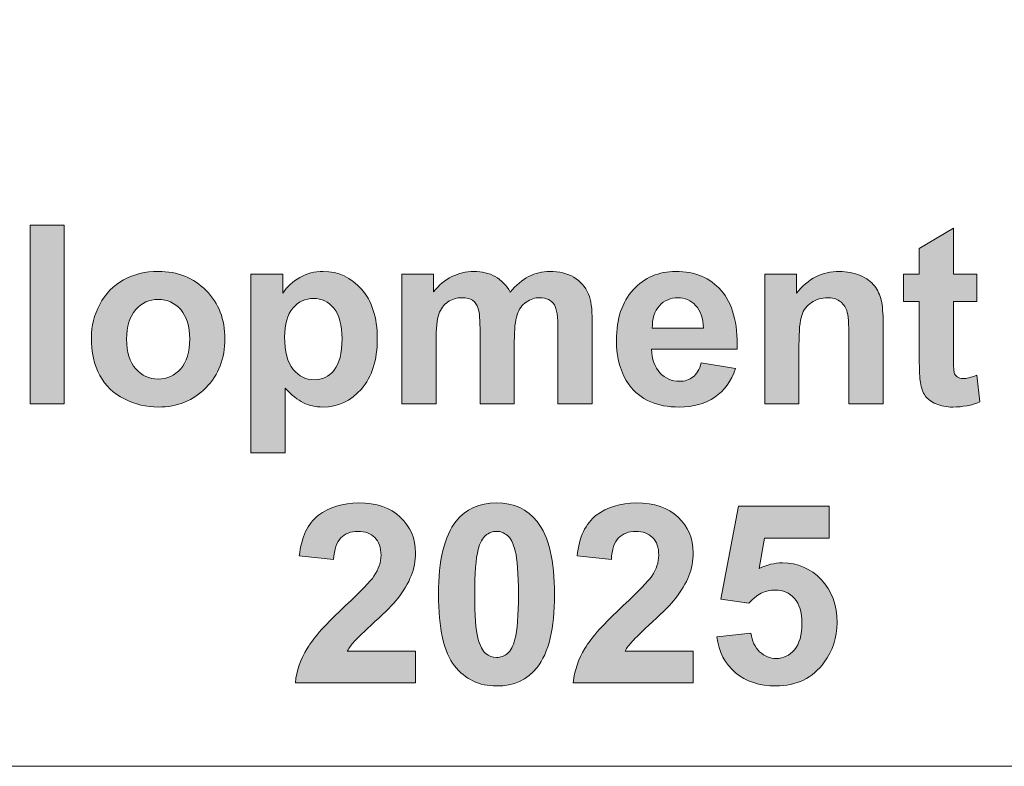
# Model space of a CAD drawing. Header units: millimetres. Extents: x 4 to 594, y -297 to -6.
# Tile 126 of 134: x 463 to 477, y -59 to -48. Entities that reach past the tile are written whole.
import ezdxf

# ---------------------------------------------------------------- set-up
doc = ezdxf.new("R2010")
doc.units = ezdxf.units.MM
doc.header["$MEASUREMENT"] = 0
doc.layers.add('Layer 1', color=7, linetype='Continuous', lineweight=0)

# ---------------------------------------------------------------- blocks, each defined once
blk = doc.blocks.new('Block_32')
at = {"layer": 'Layer 1', "true_color": 0x2c2a29, "transparency": 33554687}
blk.add_hatch(color=250, dxfattribs=at).paths.add_polyline_path([(462.755, -53.673), (462.755, -51.147), (463.238, -51.147), (463.238, -53.673)])
h = blk.add_hatch(color=250, dxfattribs=at)
edge = h.paths.add_edge_path()
edge.add_spline(control_points=[(476.134, -51.842), (476.134, -51.842), (476.134, -52.226), (476.134, -52.226), (476.134, -52.226), (475.802, -52.226), (475.802, -52.226), (475.802, -52.226), (475.802, -52.968), (475.802, -52.968), (475.802, -53.118), (475.805, -53.206), (475.812, -53.231), (475.818, -53.255), (475.832, -53.276), (475.855, -53.292), (475.878, -53.308), (475.905, -53.317), (475.937, -53.317), (475.982, -53.317), (476.047, -53.301), (476.132, -53.27), (476.132, -53.27), (476.173, -53.646), (476.173, -53.646), (476.061, -53.695), (475.934, -53.719), (475.791, -53.719), (475.704, -53.719), (475.626, -53.704), (475.556, -53.675), (475.486, -53.645), (475.435, -53.607), (475.403, -53.561), (475.37, -53.513), (475.347, -53.451), (475.334, -53.371), (475.324, -53.314), (475.319, -53.2), (475.319, -53.028), (475.319, -53.028), (475.319, -52.226), (475.319, -52.226), (475.319, -52.226), (475.097, -52.226), (475.097, -52.226), (475.097, -52.226), (475.097, -51.842), (475.097, -51.842), (475.097, -51.842), (475.319, -51.842), (475.319, -51.842), (475.319, -51.842), (475.319, -51.479), (475.319, -51.479), (475.319, -51.479), (475.802, -51.193), (475.802, -51.193), (475.802, -51.193), (475.802, -51.842), (475.802, -51.842), (475.802, -51.842), (476.134, -51.842), (476.134, -51.842)], knot_values=[0, 0, 0, 0, 1, 1, 1, 2, 2, 2, 3, 3, 3, 4, 4, 4, 5, 5, 5, 6, 6, 6, 7, 7, 7, 8, 8, 8, 9, 9, 9, 10, 10, 10, 11, 11, 11, 12, 12, 12, 13, 13, 13, 14, 14, 14, 15, 15, 15, 16, 16, 16, 17, 17, 17, 18, 18, 18, 19, 19, 19, 20, 20, 20, 21, 21, 21, 21], degree=3, periodic=0)
h = blk.add_hatch(color=250, dxfattribs=at)
edge = h.paths.add_edge_path()
edge.add_spline(control_points=[(464.119, -52.761), (464.119, -52.943), (464.162, -53.082), (464.248, -53.178), (464.335, -53.275), (464.44, -53.324), (464.567, -53.324), (464.693, -53.324), (464.798, -53.275), (464.884, -53.178), (464.969, -53.082), (465.012, -52.941), (465.012, -52.757), (465.012, -52.578), (464.969, -52.44), (464.884, -52.343), (464.798, -52.246), (464.693, -52.198), (464.567, -52.198), (464.44, -52.198), (464.335, -52.246), (464.248, -52.343), (464.162, -52.44), (464.119, -52.579), (464.119, -52.761)], knot_values=[0, 0, 0, 0, 1, 1, 1, 2, 2, 2, 3, 3, 3, 4, 4, 4, 5, 5, 5, 6, 6, 6, 7, 7, 7, 8, 8, 8, 8], degree=3, periodic=0)
edge = h.paths.add_edge_path()
edge.add_spline(control_points=[(463.622, -52.735), (463.622, -52.574), (463.661, -52.418), (463.741, -52.268), (463.82, -52.116), (463.932, -52.002), (464.078, -51.923), (464.223, -51.843), (464.385, -51.803), (464.564, -51.803), (464.841, -51.803), (465.067, -51.893), (465.244, -52.073), (465.421, -52.254), (465.509, -52.48), (465.509, -52.756), (465.509, -53.033), (465.42, -53.263), (465.242, -53.445), (465.063, -53.628), (464.838, -53.719), (464.567, -53.719), (464.4, -53.719), (464.24, -53.68), (464.088, -53.605), (463.936, -53.529), (463.82, -53.418), (463.741, -53.271), (463.661, -53.124), (463.622, -52.946), (463.622, -52.735), (463.622, -52.735), (463.622, -52.735), (463.622, -52.735)], knot_values=[0, 0, 0, 0, 1, 1, 1, 2, 2, 2, 3, 3, 3, 4, 4, 4, 5, 5, 5, 6, 6, 6, 7, 7, 7, 8, 8, 8, 9, 9, 9, 10, 10, 10, 11, 11, 11, 11], degree=3, periodic=0)
h = blk.add_hatch(color=250, dxfattribs=at)
edge = h.paths.add_edge_path()
edge.add_spline(control_points=[(466.352, -52.729), (466.352, -52.936), (466.392, -53.088), (466.474, -53.187), (466.555, -53.285), (466.655, -53.334), (466.771, -53.334), (466.883, -53.334), (466.977, -53.289), (467.051, -53.198), (467.126, -53.108), (467.163, -52.96), (467.163, -52.753), (467.163, -52.56), (467.125, -52.418), (467.048, -52.324), (466.971, -52.231), (466.876, -52.184), (466.763, -52.184), (466.645, -52.184), (466.546, -52.23), (466.469, -52.322), (466.391, -52.413), (466.352, -52.549), (466.352, -52.729)], knot_values=[0, 0, 0, 0, 1, 1, 1, 2, 2, 2, 3, 3, 3, 4, 4, 4, 5, 5, 5, 6, 6, 6, 7, 7, 7, 8, 8, 8, 8], degree=3, periodic=0)
edge = h.paths.add_edge_path()
edge.add_spline(control_points=[(465.876, -51.842), (465.876, -51.842), (466.327, -51.842), (466.327, -51.842), (466.327, -51.842), (466.327, -52.111), (466.327, -52.111), (466.386, -52.019), (466.465, -51.945), (466.565, -51.888), (466.665, -51.831), (466.776, -51.803), (466.897, -51.803), (467.11, -51.803), (467.29, -51.887), (467.438, -52.054), (467.586, -52.22), (467.661, -52.453), (467.661, -52.75), (467.661, -53.057), (467.586, -53.294), (467.437, -53.464), (467.287, -53.634), (467.106, -53.719), (466.893, -53.719), (466.792, -53.719), (466.7, -53.699), (466.618, -53.658), (466.536, -53.618), (466.449, -53.549), (466.359, -53.452), (466.359, -53.452), (466.359, -54.368), (466.359, -54.368), (466.359, -54.368), (465.876, -54.368), (465.876, -54.368), (465.876, -54.368), (465.876, -51.842), (465.876, -51.842), (465.876, -51.842), (465.876, -51.842), (465.876, -51.842)], knot_values=[0, 0, 0, 0, 1, 1, 1, 2, 2, 2, 3, 3, 3, 4, 4, 4, 5, 5, 5, 6, 6, 6, 7, 7, 7, 8, 8, 8, 9, 9, 9, 10, 10, 10, 11, 11, 11, 12, 12, 12, 13, 13, 13, 14, 14, 14, 14], degree=3, periodic=0)
h = blk.add_hatch(color=250, dxfattribs=at)
edge = h.paths.add_edge_path()
edge.add_spline(control_points=[(468.009, -51.842), (468.009, -51.842), (468.454, -51.842), (468.454, -51.842), (468.454, -51.842), (468.454, -52.092), (468.454, -52.092), (468.613, -51.9), (468.803, -51.803), (469.023, -51.803), (469.14, -51.803), (469.242, -51.827), (469.328, -51.875), (469.414, -51.924), (469.485, -51.997), (469.54, -52.094), (469.62, -51.997), (469.707, -51.924), (469.8, -51.875), (469.893, -51.827), (469.992, -51.803), (470.098, -51.803), (470.232, -51.803), (470.346, -51.83), (470.439, -51.885), (470.532, -51.94), (470.601, -52.02), (470.647, -52.125), (470.681, -52.203), (470.697, -52.329), (470.697, -52.504), (470.697, -52.504), (470.697, -53.673), (470.697, -53.673), (470.697, -53.673), (470.214, -53.673), (470.214, -53.673), (470.214, -53.673), (470.214, -52.628), (470.214, -52.628), (470.214, -52.446), (470.198, -52.329), (470.164, -52.277), (470.119, -52.208), (470.05, -52.174), (469.957, -52.174), (469.889, -52.174), (469.825, -52.194), (469.765, -52.235), (469.706, -52.277), (469.662, -52.338), (469.636, -52.417), (469.61, -52.497), (469.597, -52.623), (469.597, -52.795), (469.597, -52.795), (469.597, -53.673), (469.597, -53.673), (469.597, -53.673), (469.113, -53.673), (469.113, -53.673), (469.113, -53.673), (469.113, -52.671), (469.113, -52.671), (469.113, -52.493), (469.105, -52.378), (469.087, -52.327), (469.07, -52.275), (469.044, -52.236), (469.008, -52.211), (468.972, -52.186), (468.922, -52.174), (468.861, -52.174), (468.786, -52.174), (468.719, -52.194), (468.659, -52.234), (468.599, -52.274), (468.557, -52.332), (468.531, -52.408), (468.505, -52.483), (468.492, -52.609), (468.492, -52.784), (468.492, -52.784), (468.492, -53.673), (468.492, -53.673), (468.492, -53.673), (468.009, -53.673), (468.009, -53.673), (468.009, -53.673), (468.009, -51.842), (468.009, -51.842)], knot_values=[0, 0, 0, 0, 1, 1, 1, 2, 2, 2, 3, 3, 3, 4, 4, 4, 5, 5, 5, 6, 6, 6, 7, 7, 7, 8, 8, 8, 9, 9, 9, 10, 10, 10, 11, 11, 11, 12, 12, 12, 13, 13, 13, 14, 14, 14, 15, 15, 15, 16, 16, 16, 17, 17, 17, 18, 18, 18, 19, 19, 19, 20, 20, 20, 21, 21, 21, 22, 22, 22, 23, 23, 23, 24, 24, 24, 25, 25, 25, 26, 26, 26, 27, 27, 27, 28, 28, 28, 29, 29, 29, 30, 30, 30, 30], degree=3, periodic=0)
h = blk.add_hatch(color=250, dxfattribs=at)
edge = h.paths.add_edge_path()
edge.add_spline(control_points=[(472.268, -52.604), (472.264, -52.463), (472.228, -52.356), (472.159, -52.284), (472.091, -52.21), (472.007, -52.174), (471.908, -52.174), (471.803, -52.174), (471.716, -52.212), (471.647, -52.289), (471.579, -52.366), (471.545, -52.472), (471.546, -52.604), (471.546, -52.604), (472.268, -52.604), (472.268, -52.604)], knot_values=[0, 0, 0, 0, 1, 1, 1, 2, 2, 2, 3, 3, 3, 4, 4, 4, 5, 5, 5, 5], degree=3, periodic=0)
edge = h.paths.add_edge_path()
edge.add_spline(control_points=[(472.239, -53.094), (472.239, -53.094), (472.723, -53.175), (472.723, -53.175), (472.661, -53.352), (472.563, -53.487), (472.429, -53.58), (472.295, -53.672), (472.128, -53.719), (471.927, -53.719), (471.609, -53.719), (471.373, -53.615), (471.221, -53.407), (471.101, -53.239), (471.04, -53.029), (471.04, -52.774), (471.04, -52.471), (471.119, -52.233), (471.278, -52.061), (471.436, -51.889), (471.636, -51.803), (471.878, -51.803), (472.15, -51.803), (472.365, -51.893), (472.522, -52.073), (472.679, -52.253), (472.754, -52.529), (472.747, -52.9), (472.747, -52.9), (471.537, -52.9), (471.537, -52.9), (471.541, -53.044), (471.58, -53.155), (471.654, -53.235), (471.729, -53.315), (471.821, -53.355), (471.932, -53.355), (472.008, -53.355), (472.071, -53.335), (472.122, -53.294), (472.174, -53.252), (472.213, -53.186), (472.239, -53.094), (472.239, -53.094), (472.239, -53.094), (472.239, -53.094)], knot_values=[0, 0, 0, 0, 1, 1, 1, 2, 2, 2, 3, 3, 3, 4, 4, 4, 5, 5, 5, 6, 6, 6, 7, 7, 7, 8, 8, 8, 9, 9, 9, 10, 10, 10, 11, 11, 11, 12, 12, 12, 13, 13, 13, 14, 14, 14, 15, 15, 15, 15], degree=3, periodic=0)
h = blk.add_hatch(color=250, dxfattribs=at)
edge = h.paths.add_edge_path()
edge.add_spline(control_points=[(474.808, -53.673), (474.808, -53.673), (474.325, -53.673), (474.325, -53.673), (474.325, -53.673), (474.325, -52.74), (474.325, -52.74), (474.325, -52.542), (474.314, -52.415), (474.294, -52.357), (474.273, -52.299), (474.239, -52.254), (474.192, -52.222), (474.145, -52.189), (474.089, -52.174), (474.023, -52.174), (473.938, -52.174), (473.862, -52.197), (473.795, -52.242), (473.728, -52.288), (473.682, -52.349), (473.657, -52.425), (473.632, -52.5), (473.619, -52.64), (473.619, -52.845), (473.619, -52.845), (473.619, -53.673), (473.619, -53.673), (473.619, -53.673), (473.136, -53.673), (473.136, -53.673), (473.136, -53.673), (473.136, -51.842), (473.136, -51.842), (473.136, -51.842), (473.584, -51.842), (473.584, -51.842), (473.584, -51.842), (473.584, -52.111), (473.584, -52.111), (473.745, -51.905), (473.946, -51.803), (474.19, -51.803), (474.297, -51.803), (474.395, -51.822), (474.484, -51.861), (474.574, -51.9), (474.641, -51.948), (474.686, -52.008), (474.732, -52.068), (474.764, -52.135), (474.781, -52.211), (474.799, -52.287), (474.808, -52.395), (474.808, -52.536), (474.808, -52.536), (474.808, -53.673), (474.808, -53.673)], knot_values=[0, 0, 0, 0, 1, 1, 1, 2, 2, 2, 3, 3, 3, 4, 4, 4, 5, 5, 5, 6, 6, 6, 7, 7, 7, 8, 8, 8, 9, 9, 9, 10, 10, 10, 11, 11, 11, 12, 12, 12, 13, 13, 13, 14, 14, 14, 15, 15, 15, 16, 16, 16, 17, 17, 17, 18, 18, 18, 19, 19, 19, 19], degree=3, periodic=0)
h = blk.add_hatch(color=250, dxfattribs=at)
edge = h.paths.add_edge_path()
edge.add_spline(control_points=[(468.201, -57.166), (468.201, -57.166), (468.201, -57.614), (468.201, -57.614), (468.201, -57.614), (466.504, -57.614), (466.504, -57.614), (466.522, -57.443), (466.578, -57.282), (466.669, -57.13), (466.761, -56.978), (466.943, -56.775), (467.213, -56.523), (467.431, -56.32), (467.565, -56.182), (467.614, -56.109), (467.681, -56.009), (467.714, -55.911), (467.714, -55.812), (467.714, -55.704), (467.685, -55.621), (467.627, -55.563), (467.569, -55.505), (467.489, -55.476), (467.388, -55.476), (467.287, -55.476), (467.207, -55.507), (467.147, -55.568), (467.087, -55.628), (467.053, -55.729), (467.044, -55.871), (467.044, -55.871), (466.56, -55.823), (466.56, -55.823), (466.589, -55.556), (466.679, -55.364), (466.831, -55.248), (466.983, -55.132), (467.172, -55.074), (467.399, -55.074), (467.649, -55.074), (467.845, -55.141), (467.987, -55.276), (468.13, -55.411), (468.201, -55.578), (468.201, -55.779), (468.201, -55.893), (468.18, -56.001), (468.14, -56.105), (468.099, -56.207), (468.034, -56.315), (467.946, -56.428), (467.887, -56.503), (467.781, -56.611), (467.628, -56.751), (467.475, -56.892), (467.378, -56.985), (467.337, -57.031), (467.296, -57.077), (467.263, -57.122), (467.238, -57.166), (467.238, -57.166), (468.201, -57.166), (468.201, -57.166)], knot_values=[0, 0, 0, 0, 1, 1, 1, 2, 2, 2, 3, 3, 3, 4, 4, 4, 5, 5, 5, 6, 6, 6, 7, 7, 7, 8, 8, 8, 9, 9, 9, 10, 10, 10, 11, 11, 11, 12, 12, 12, 13, 13, 13, 14, 14, 14, 15, 15, 15, 16, 16, 16, 17, 17, 17, 18, 18, 18, 19, 19, 19, 20, 20, 20, 21, 21, 21, 21], degree=3, periodic=0)
h = blk.add_hatch(color=250, dxfattribs=at)
edge = h.paths.add_edge_path()
edge.add_spline(control_points=[(469.346, -55.476), (469.289, -55.476), (469.237, -55.495), (469.192, -55.533), (469.147, -55.57), (469.112, -55.637), (469.087, -55.733), (469.054, -55.859), (469.038, -56.07), (469.038, -56.367), (469.038, -56.665), (469.052, -56.869), (469.082, -56.98), (469.111, -57.091), (469.148, -57.165), (469.193, -57.202), (469.237, -57.239), (469.289, -57.257), (469.346, -57.257), (469.404, -57.257), (469.456, -57.239), (469.501, -57.201), (469.546, -57.164), (469.581, -57.097), (469.605, -57), (469.638, -56.876), (469.655, -56.665), (469.655, -56.367), (469.655, -56.07), (469.64, -55.866), (469.611, -55.755), (469.581, -55.644), (469.544, -55.57), (469.5, -55.533), (469.455, -55.495), (469.404, -55.476), (469.346, -55.476)], knot_values=[0, 0, 0, 0, 1, 1, 1, 2, 2, 2, 3, 3, 3, 4, 4, 4, 5, 5, 5, 6, 6, 6, 7, 7, 7, 8, 8, 8, 9, 9, 9, 10, 10, 10, 11, 11, 11, 12, 12, 12, 12], degree=3, periodic=0)
edge = h.paths.add_edge_path()
edge.add_spline(control_points=[(469.346, -55.074), (469.591, -55.074), (469.782, -55.162), (469.92, -55.337), (470.084, -55.544), (470.166, -55.888), (470.166, -56.367), (470.166, -56.847), (470.083, -57.191), (469.918, -57.4), (469.781, -57.573), (469.591, -57.66), (469.346, -57.66), (469.1, -57.66), (468.902, -57.565), (468.752, -57.376), (468.601, -57.186), (468.526, -56.848), (468.526, -56.363), (468.526, -55.886), (468.609, -55.543), (468.774, -55.333), (468.911, -55.16), (469.102, -55.074), (469.346, -55.074), (469.346, -55.074), (469.346, -55.074), (469.346, -55.074)], knot_values=[0, 0, 0, 0, 1, 1, 1, 2, 2, 2, 3, 3, 3, 4, 4, 4, 5, 5, 5, 6, 6, 6, 7, 7, 7, 8, 8, 8, 9, 9, 9, 9], degree=3, periodic=0)
h = blk.add_hatch(color=250, dxfattribs=at)
edge = h.paths.add_edge_path()
edge.add_spline(control_points=[(472.125, -57.166), (472.125, -57.166), (472.125, -57.614), (472.125, -57.614), (472.125, -57.614), (470.428, -57.614), (470.428, -57.614), (470.446, -57.443), (470.502, -57.282), (470.593, -57.13), (470.685, -56.978), (470.867, -56.775), (471.137, -56.523), (471.355, -56.32), (471.489, -56.182), (471.538, -56.109), (471.605, -56.009), (471.638, -55.911), (471.638, -55.812), (471.638, -55.704), (471.609, -55.621), (471.551, -55.563), (471.493, -55.505), (471.413, -55.476), (471.312, -55.476), (471.211, -55.476), (471.131, -55.507), (471.071, -55.568), (471.011, -55.628), (470.977, -55.729), (470.968, -55.871), (470.968, -55.871), (470.484, -55.823), (470.484, -55.823), (470.513, -55.556), (470.603, -55.364), (470.755, -55.248), (470.907, -55.132), (471.096, -55.074), (471.323, -55.074), (471.573, -55.074), (471.769, -55.141), (471.911, -55.276), (472.054, -55.411), (472.125, -55.578), (472.125, -55.779), (472.125, -55.893), (472.104, -56.001), (472.064, -56.105), (472.023, -56.207), (471.958, -56.315), (471.87, -56.428), (471.811, -56.503), (471.705, -56.611), (471.552, -56.751), (471.399, -56.892), (471.302, -56.985), (471.261, -57.031), (471.22, -57.077), (471.187, -57.122), (471.162, -57.166), (471.162, -57.166), (472.125, -57.166), (472.125, -57.166)], knot_values=[0, 0, 0, 0, 1, 1, 1, 2, 2, 2, 3, 3, 3, 4, 4, 4, 5, 5, 5, 6, 6, 6, 7, 7, 7, 8, 8, 8, 9, 9, 9, 10, 10, 10, 11, 11, 11, 12, 12, 12, 13, 13, 13, 14, 14, 14, 15, 15, 15, 16, 16, 16, 17, 17, 17, 18, 18, 18, 19, 19, 19, 20, 20, 20, 21, 21, 21, 21], degree=3, periodic=0)
h = blk.add_hatch(color=250, dxfattribs=at)
edge = h.paths.add_edge_path()
edge.add_spline(control_points=[(472.457, -56.965), (472.457, -56.965), (472.94, -56.915), (472.94, -56.915), (472.954, -57.025), (472.995, -57.112), (473.063, -57.176), (473.131, -57.24), (473.209, -57.272), (473.298, -57.272), (473.399, -57.272), (473.485, -57.231), (473.555, -57.148), (473.625, -57.065), (473.66, -56.94), (473.66, -56.774), (473.66, -56.617), (473.625, -56.5), (473.555, -56.422), (473.486, -56.344), (473.395, -56.305), (473.284, -56.305), (473.144, -56.305), (473.019, -56.366), (472.909, -56.489), (472.909, -56.489), (472.517, -56.432), (472.517, -56.432), (472.517, -56.432), (472.764, -55.12), (472.764, -55.12), (472.764, -55.12), (474.045, -55.12), (474.045, -55.12), (474.045, -55.12), (474.045, -55.571), (474.045, -55.571), (474.045, -55.571), (473.131, -55.571), (473.131, -55.571), (473.131, -55.571), (473.055, -56.001), (473.055, -56.001), (473.163, -55.948), (473.273, -55.921), (473.386, -55.921), (473.601, -55.921), (473.783, -55.999), (473.933, -56.156), (474.083, -56.312), (474.157, -56.515), (474.157, -56.766), (474.157, -56.975), (474.097, -57.161), (473.976, -57.325), (473.812, -57.548), (473.584, -57.66), (473.292, -57.66), (473.059, -57.66), (472.868, -57.597), (472.721, -57.472), (472.573, -57.346), (472.486, -57.178), (472.457, -56.965)], knot_values=[0, 0, 0, 0, 1, 1, 1, 2, 2, 2, 3, 3, 3, 4, 4, 4, 5, 5, 5, 6, 6, 6, 7, 7, 7, 8, 8, 8, 9, 9, 9, 10, 10, 10, 11, 11, 11, 12, 12, 12, 13, 13, 13, 14, 14, 14, 15, 15, 15, 16, 16, 16, 17, 17, 17, 18, 18, 18, 19, 19, 19, 20, 20, 20, 21, 21, 21, 21], degree=3, periodic=0)
at = {"layer": 'Layer 1', "color": 240, "lineweight": 0, "true_color": 0xed2224}
blk.add_lwpolyline([(432.311, -23.795), (502.385, -23.795), (505.385, -23.795), (505.385, -33.795), (502.385, -33.795), (502.385, -48.795), (505.385, -48.795), (505.385, -58.795), (502.385, -58.795), (440.793, -58.795), (440.793, -38.795), (390.793, -38.795), (390.793, -30.331)], dxfattribs=at)
at = {"layer": 'Layer 1'}
blk.add_lwpolyline([(462.755, -53.673), (462.755, -51.147), (463.238, -51.147), (463.238, -53.673)], close=True, dxfattribs=at)
for points, knots in [([(476.134, -51.842), (476.134, -51.842), (476.134, -52.226), (476.134, -52.226), (476.134, -52.226), (475.802, -52.226), (475.802, -52.226), (475.802, -52.226), (475.802, -52.968), (475.802, -52.968), (475.802, -53.118), (475.805, -53.206), (475.812, -53.231), (475.818, -53.255), (475.832, -53.276), (475.855, -53.292), (475.878, -53.308), (475.905, -53.317), (475.937, -53.317), (475.982, -53.317), (476.047, -53.301), (476.132, -53.27), (476.132, -53.27), (476.173, -53.646), (476.173, -53.646), (476.061, -53.695), (475.934, -53.719), (475.791, -53.719), (475.704, -53.719), (475.626, -53.704), (475.556, -53.675), (475.486, -53.645), (475.435, -53.607), (475.403, -53.561), (475.37, -53.513), (475.347, -53.451), (475.334, -53.371), (475.324, -53.314), (475.319, -53.2), (475.319, -53.028), (475.319, -53.028), (475.319, -52.226), (475.319, -52.226), (475.319, -52.226), (475.097, -52.226), (475.097, -52.226), (475.097, -52.226), (475.097, -51.842), (475.097, -51.842), (475.097, -51.842), (475.319, -51.842), (475.319, -51.842), (475.319, -51.842), (475.319, -51.479), (475.319, -51.479), (475.319, -51.479), (475.802, -51.193), (475.802, -51.193), (475.802, -51.193), (475.802, -51.842), (475.802, -51.842), (475.802, -51.842), (476.134, -51.842), (476.134, -51.842)], [0, 0, 0, 0, 1, 1, 1, 2, 2, 2, 3, 3, 3, 4, 4, 4, 5, 5, 5, 6, 6, 6, 7, 7, 7, 8, 8, 8, 9, 9, 9, 10, 10, 10, 11, 11, 11, 12, 12, 12, 13, 13, 13, 14, 14, 14, 15, 15, 15, 16, 16, 16, 17, 17, 17, 18, 18, 18, 19, 19, 19, 20, 20, 20, 21, 21, 21, 21]), ([(463.622, -52.735), (463.622, -52.574), (463.661, -52.418), (463.741, -52.268), (463.82, -52.116), (463.932, -52.002), (464.078, -51.923), (464.223, -51.843), (464.385, -51.803), (464.564, -51.803), (464.841, -51.803), (465.067, -51.893), (465.244, -52.073), (465.421, -52.254), (465.509, -52.48), (465.509, -52.756), (465.509, -53.033), (465.42, -53.263), (465.242, -53.445), (465.063, -53.628), (464.838, -53.719), (464.567, -53.719), (464.4, -53.719), (464.24, -53.68), (464.088, -53.605), (463.936, -53.529), (463.82, -53.418), (463.741, -53.271), (463.661, -53.124), (463.622, -52.946), (463.622, -52.735), (463.622, -52.735), (463.622, -52.735), (463.622, -52.735)], [0, 0, 0, 0, 1, 1, 1, 2, 2, 2, 3, 3, 3, 4, 4, 4, 5, 5, 5, 6, 6, 6, 7, 7, 7, 8, 8, 8, 9, 9, 9, 10, 10, 10, 11, 11, 11, 11]), ([(465.876, -51.842), (465.876, -51.842), (466.327, -51.842), (466.327, -51.842), (466.327, -51.842), (466.327, -52.111), (466.327, -52.111), (466.386, -52.019), (466.465, -51.945), (466.565, -51.888), (466.665, -51.831), (466.776, -51.803), (466.897, -51.803), (467.11, -51.803), (467.29, -51.887), (467.438, -52.054), (467.586, -52.22), (467.661, -52.453), (467.661, -52.75), (467.661, -53.057), (467.586, -53.294), (467.437, -53.464), (467.287, -53.634), (467.106, -53.719), (466.893, -53.719), (466.792, -53.719), (466.7, -53.699), (466.618, -53.658), (466.536, -53.618), (466.449, -53.549), (466.359, -53.452), (466.359, -53.452), (466.359, -54.368), (466.359, -54.368), (466.359, -54.368), (465.876, -54.368), (465.876, -54.368), (465.876, -54.368), (465.876, -51.842), (465.876, -51.842), (465.876, -51.842), (465.876, -51.842), (465.876, -51.842)], [0, 0, 0, 0, 1, 1, 1, 2, 2, 2, 3, 3, 3, 4, 4, 4, 5, 5, 5, 6, 6, 6, 7, 7, 7, 8, 8, 8, 9, 9, 9, 10, 10, 10, 11, 11, 11, 12, 12, 12, 13, 13, 13, 14, 14, 14, 14]), ([(468.009, -51.842), (468.009, -51.842), (468.454, -51.842), (468.454, -51.842), (468.454, -51.842), (468.454, -52.092), (468.454, -52.092), (468.613, -51.9), (468.803, -51.803), (469.023, -51.803), (469.14, -51.803), (469.242, -51.827), (469.328, -51.875), (469.414, -51.924), (469.485, -51.997), (469.54, -52.094), (469.62, -51.997), (469.707, -51.924), (469.8, -51.875), (469.893, -51.827), (469.992, -51.803), (470.098, -51.803), (470.232, -51.803), (470.346, -51.83), (470.439, -51.885), (470.532, -51.94), (470.601, -52.02), (470.647, -52.125), (470.681, -52.203), (470.697, -52.329), (470.697, -52.504), (470.697, -52.504), (470.697, -53.673), (470.697, -53.673), (470.697, -53.673), (470.214, -53.673), (470.214, -53.673), (470.214, -53.673), (470.214, -52.628), (470.214, -52.628), (470.214, -52.446), (470.198, -52.329), (470.164, -52.277), (470.119, -52.208), (470.05, -52.174), (469.957, -52.174), (469.889, -52.174), (469.825, -52.194), (469.765, -52.235), (469.706, -52.277), (469.662, -52.338), (469.636, -52.417), (469.61, -52.497), (469.597, -52.623), (469.597, -52.795), (469.597, -52.795), (469.597, -53.673), (469.597, -53.673), (469.597, -53.673), (469.113, -53.673), (469.113, -53.673), (469.113, -53.673), (469.113, -52.671), (469.113, -52.671), (469.113, -52.493), (469.105, -52.378), (469.087, -52.327), (469.07, -52.275), (469.044, -52.236), (469.008, -52.211), (468.972, -52.186), (468.922, -52.174), (468.861, -52.174), (468.786, -52.174), (468.719, -52.194), (468.659, -52.234), (468.599, -52.274), (468.557, -52.332), (468.531, -52.408), (468.505, -52.483), (468.492, -52.609), (468.492, -52.784), (468.492, -52.784), (468.492, -53.673), (468.492, -53.673), (468.492, -53.673), (468.009, -53.673), (468.009, -53.673), (468.009, -53.673), (468.009, -51.842), (468.009, -51.842)], [0, 0, 0, 0, 1, 1, 1, 2, 2, 2, 3, 3, 3, 4, 4, 4, 5, 5, 5, 6, 6, 6, 7, 7, 7, 8, 8, 8, 9, 9, 9, 10, 10, 10, 11, 11, 11, 12, 12, 12, 13, 13, 13, 14, 14, 14, 15, 15, 15, 16, 16, 16, 17, 17, 17, 18, 18, 18, 19, 19, 19, 20, 20, 20, 21, 21, 21, 22, 22, 22, 23, 23, 23, 24, 24, 24, 25, 25, 25, 26, 26, 26, 27, 27, 27, 28, 28, 28, 29, 29, 29, 30, 30, 30, 30]), ([(472.239, -53.094), (472.239, -53.094), (472.723, -53.175), (472.723, -53.175), (472.661, -53.352), (472.563, -53.487), (472.429, -53.58), (472.295, -53.672), (472.128, -53.719), (471.927, -53.719), (471.609, -53.719), (471.373, -53.615), (471.221, -53.407), (471.101, -53.239), (471.04, -53.029), (471.04, -52.774), (471.04, -52.471), (471.119, -52.233), (471.278, -52.061), (471.436, -51.889), (471.636, -51.803), (471.878, -51.803), (472.15, -51.803), (472.365, -51.893), (472.522, -52.073), (472.679, -52.253), (472.754, -52.529), (472.747, -52.9), (472.747, -52.9), (471.537, -52.9), (471.537, -52.9), (471.541, -53.044), (471.58, -53.155), (471.654, -53.235), (471.729, -53.315), (471.821, -53.355), (471.932, -53.355), (472.008, -53.355), (472.071, -53.335), (472.122, -53.294), (472.174, -53.252), (472.213, -53.186), (472.239, -53.094), (472.239, -53.094), (472.239, -53.094), (472.239, -53.094)], [0, 0, 0, 0, 1, 1, 1, 2, 2, 2, 3, 3, 3, 4, 4, 4, 5, 5, 5, 6, 6, 6, 7, 7, 7, 8, 8, 8, 9, 9, 9, 10, 10, 10, 11, 11, 11, 12, 12, 12, 13, 13, 13, 14, 14, 14, 15, 15, 15, 15]), ([(474.808, -53.673), (474.808, -53.673), (474.325, -53.673), (474.325, -53.673), (474.325, -53.673), (474.325, -52.74), (474.325, -52.74), (474.325, -52.542), (474.314, -52.415), (474.294, -52.357), (474.273, -52.299), (474.239, -52.254), (474.192, -52.222), (474.145, -52.189), (474.089, -52.174), (474.023, -52.174), (473.938, -52.174), (473.862, -52.197), (473.795, -52.242), (473.728, -52.288), (473.682, -52.349), (473.657, -52.425), (473.632, -52.5), (473.619, -52.64), (473.619, -52.845), (473.619, -52.845), (473.619, -53.673), (473.619, -53.673), (473.619, -53.673), (473.136, -53.673), (473.136, -53.673), (473.136, -53.673), (473.136, -51.842), (473.136, -51.842), (473.136, -51.842), (473.584, -51.842), (473.584, -51.842), (473.584, -51.842), (473.584, -52.111), (473.584, -52.111), (473.745, -51.905), (473.946, -51.803), (474.19, -51.803), (474.297, -51.803), (474.395, -51.822), (474.484, -51.861), (474.574, -51.9), (474.641, -51.948), (474.686, -52.008), (474.732, -52.068), (474.764, -52.135), (474.781, -52.211), (474.799, -52.287), (474.808, -52.395), (474.808, -52.536), (474.808, -52.536), (474.808, -53.673), (474.808, -53.673)], [0, 0, 0, 0, 1, 1, 1, 2, 2, 2, 3, 3, 3, 4, 4, 4, 5, 5, 5, 6, 6, 6, 7, 7, 7, 8, 8, 8, 9, 9, 9, 10, 10, 10, 11, 11, 11, 12, 12, 12, 13, 13, 13, 14, 14, 14, 15, 15, 15, 16, 16, 16, 17, 17, 17, 18, 18, 18, 19, 19, 19, 19]), ([(464.119, -52.761), (464.119, -52.943), (464.162, -53.082), (464.248, -53.178), (464.335, -53.275), (464.44, -53.324), (464.567, -53.324), (464.693, -53.324), (464.798, -53.275), (464.884, -53.178), (464.969, -53.082), (465.012, -52.941), (465.012, -52.757), (465.012, -52.578), (464.969, -52.44), (464.884, -52.343), (464.798, -52.246), (464.693, -52.198), (464.567, -52.198), (464.44, -52.198), (464.335, -52.246), (464.248, -52.343), (464.162, -52.44), (464.119, -52.579), (464.119, -52.761)], [0, 0, 0, 0, 1, 1, 1, 2, 2, 2, 3, 3, 3, 4, 4, 4, 5, 5, 5, 6, 6, 6, 7, 7, 7, 8, 8, 8, 8]), ([(466.352, -52.729), (466.352, -52.936), (466.392, -53.088), (466.474, -53.187), (466.555, -53.285), (466.655, -53.334), (466.771, -53.334), (466.883, -53.334), (466.977, -53.289), (467.051, -53.198), (467.126, -53.108), (467.163, -52.96), (467.163, -52.753), (467.163, -52.56), (467.125, -52.418), (467.048, -52.324), (466.971, -52.231), (466.876, -52.184), (466.763, -52.184), (466.645, -52.184), (466.546, -52.23), (466.469, -52.322), (466.391, -52.413), (466.352, -52.549), (466.352, -52.729)], [0, 0, 0, 0, 1, 1, 1, 2, 2, 2, 3, 3, 3, 4, 4, 4, 5, 5, 5, 6, 6, 6, 7, 7, 7, 8, 8, 8, 8]), ([(472.268, -52.604), (472.264, -52.463), (472.228, -52.356), (472.159, -52.284), (472.091, -52.21), (472.007, -52.174), (471.908, -52.174), (471.803, -52.174), (471.716, -52.212), (471.647, -52.289), (471.579, -52.366), (471.545, -52.472), (471.546, -52.604), (471.546, -52.604), (472.268, -52.604), (472.268, -52.604)], [0, 0, 0, 0, 1, 1, 1, 2, 2, 2, 3, 3, 3, 4, 4, 4, 5, 5, 5, 5]), ([(468.201, -57.166), (468.201, -57.166), (468.201, -57.614), (468.201, -57.614), (468.201, -57.614), (466.504, -57.614), (466.504, -57.614), (466.522, -57.443), (466.578, -57.282), (466.669, -57.13), (466.761, -56.978), (466.943, -56.775), (467.213, -56.523), (467.431, -56.32), (467.565, -56.182), (467.614, -56.109), (467.681, -56.009), (467.714, -55.911), (467.714, -55.812), (467.714, -55.704), (467.685, -55.621), (467.627, -55.563), (467.569, -55.505), (467.489, -55.476), (467.388, -55.476), (467.287, -55.476), (467.207, -55.507), (467.147, -55.568), (467.087, -55.628), (467.053, -55.729), (467.044, -55.871), (467.044, -55.871), (466.56, -55.823), (466.56, -55.823), (466.589, -55.556), (466.679, -55.364), (466.831, -55.248), (466.983, -55.132), (467.172, -55.074), (467.399, -55.074), (467.649, -55.074), (467.845, -55.141), (467.987, -55.276), (468.13, -55.411), (468.201, -55.578), (468.201, -55.779), (468.201, -55.893), (468.18, -56.001), (468.14, -56.105), (468.099, -56.207), (468.034, -56.315), (467.946, -56.428), (467.887, -56.503), (467.781, -56.611), (467.628, -56.751), (467.475, -56.892), (467.378, -56.985), (467.337, -57.031), (467.296, -57.077), (467.263, -57.122), (467.238, -57.166), (467.238, -57.166), (468.201, -57.166), (468.201, -57.166)], [0, 0, 0, 0, 1, 1, 1, 2, 2, 2, 3, 3, 3, 4, 4, 4, 5, 5, 5, 6, 6, 6, 7, 7, 7, 8, 8, 8, 9, 9, 9, 10, 10, 10, 11, 11, 11, 12, 12, 12, 13, 13, 13, 14, 14, 14, 15, 15, 15, 16, 16, 16, 17, 17, 17, 18, 18, 18, 19, 19, 19, 20, 20, 20, 21, 21, 21, 21]), ([(469.346, -55.074), (469.591, -55.074), (469.782, -55.162), (469.92, -55.337), (470.084, -55.544), (470.166, -55.888), (470.166, -56.367), (470.166, -56.847), (470.083, -57.191), (469.918, -57.4), (469.781, -57.573), (469.591, -57.66), (469.346, -57.66), (469.1, -57.66), (468.902, -57.565), (468.752, -57.376), (468.601, -57.186), (468.526, -56.848), (468.526, -56.363), (468.526, -55.886), (468.609, -55.543), (468.774, -55.333), (468.911, -55.16), (469.102, -55.074), (469.346, -55.074), (469.346, -55.074), (469.346, -55.074), (469.346, -55.074)], [0, 0, 0, 0, 1, 1, 1, 2, 2, 2, 3, 3, 3, 4, 4, 4, 5, 5, 5, 6, 6, 6, 7, 7, 7, 8, 8, 8, 9, 9, 9, 9]), ([(472.125, -57.166), (472.125, -57.166), (472.125, -57.614), (472.125, -57.614), (472.125, -57.614), (470.428, -57.614), (470.428, -57.614), (470.446, -57.443), (470.502, -57.282), (470.593, -57.13), (470.685, -56.978), (470.867, -56.775), (471.137, -56.523), (471.355, -56.32), (471.489, -56.182), (471.538, -56.109), (471.605, -56.009), (471.638, -55.911), (471.638, -55.812), (471.638, -55.704), (471.609, -55.621), (471.551, -55.563), (471.493, -55.505), (471.413, -55.476), (471.312, -55.476), (471.211, -55.476), (471.131, -55.507), (471.071, -55.568), (471.011, -55.628), (470.977, -55.729), (470.968, -55.871), (470.968, -55.871), (470.484, -55.823), (470.484, -55.823), (470.513, -55.556), (470.603, -55.364), (470.755, -55.248), (470.907, -55.132), (471.096, -55.074), (471.323, -55.074), (471.573, -55.074), (471.769, -55.141), (471.911, -55.276), (472.054, -55.411), (472.125, -55.578), (472.125, -55.779), (472.125, -55.893), (472.104, -56.001), (472.064, -56.105), (472.023, -56.207), (471.958, -56.315), (471.87, -56.428), (471.811, -56.503), (471.705, -56.611), (471.552, -56.751), (471.399, -56.892), (471.302, -56.985), (471.261, -57.031), (471.22, -57.077), (471.187, -57.122), (471.162, -57.166), (471.162, -57.166), (472.125, -57.166), (472.125, -57.166)], [0, 0, 0, 0, 1, 1, 1, 2, 2, 2, 3, 3, 3, 4, 4, 4, 5, 5, 5, 6, 6, 6, 7, 7, 7, 8, 8, 8, 9, 9, 9, 10, 10, 10, 11, 11, 11, 12, 12, 12, 13, 13, 13, 14, 14, 14, 15, 15, 15, 16, 16, 16, 17, 17, 17, 18, 18, 18, 19, 19, 19, 20, 20, 20, 21, 21, 21, 21]), ([(472.457, -56.965), (472.457, -56.965), (472.94, -56.915), (472.94, -56.915), (472.954, -57.025), (472.995, -57.112), (473.063, -57.176), (473.131, -57.24), (473.209, -57.272), (473.298, -57.272), (473.399, -57.272), (473.485, -57.231), (473.555, -57.148), (473.625, -57.065), (473.66, -56.94), (473.66, -56.774), (473.66, -56.617), (473.625, -56.5), (473.555, -56.422), (473.486, -56.344), (473.395, -56.305), (473.284, -56.305), (473.144, -56.305), (473.019, -56.366), (472.909, -56.489), (472.909, -56.489), (472.517, -56.432), (472.517, -56.432), (472.517, -56.432), (472.764, -55.12), (472.764, -55.12), (472.764, -55.12), (474.045, -55.12), (474.045, -55.12), (474.045, -55.12), (474.045, -55.571), (474.045, -55.571), (474.045, -55.571), (473.131, -55.571), (473.131, -55.571), (473.131, -55.571), (473.055, -56.001), (473.055, -56.001), (473.163, -55.948), (473.273, -55.921), (473.386, -55.921), (473.601, -55.921), (473.783, -55.999), (473.933, -56.156), (474.083, -56.312), (474.157, -56.515), (474.157, -56.766), (474.157, -56.975), (474.097, -57.161), (473.976, -57.325), (473.812, -57.548), (473.584, -57.66), (473.292, -57.66), (473.059, -57.66), (472.868, -57.597), (472.721, -57.472), (472.573, -57.346), (472.486, -57.178), (472.457, -56.965)], [0, 0, 0, 0, 1, 1, 1, 2, 2, 2, 3, 3, 3, 4, 4, 4, 5, 5, 5, 6, 6, 6, 7, 7, 7, 8, 8, 8, 9, 9, 9, 10, 10, 10, 11, 11, 11, 12, 12, 12, 13, 13, 13, 14, 14, 14, 15, 15, 15, 16, 16, 16, 17, 17, 17, 18, 18, 18, 19, 19, 19, 20, 20, 20, 21, 21, 21, 21]), ([(469.346, -55.476), (469.289, -55.476), (469.237, -55.495), (469.192, -55.533), (469.147, -55.57), (469.112, -55.637), (469.087, -55.733), (469.054, -55.859), (469.038, -56.07), (469.038, -56.367), (469.038, -56.665), (469.052, -56.869), (469.082, -56.98), (469.111, -57.091), (469.148, -57.165), (469.193, -57.202), (469.237, -57.239), (469.289, -57.257), (469.346, -57.257), (469.404, -57.257), (469.456, -57.239), (469.501, -57.201), (469.546, -57.164), (469.581, -57.097), (469.605, -57), (469.638, -56.876), (469.655, -56.665), (469.655, -56.367), (469.655, -56.07), (469.64, -55.866), (469.611, -55.755), (469.581, -55.644), (469.544, -55.57), (469.5, -55.533), (469.455, -55.495), (469.404, -55.476), (469.346, -55.476)], [0, 0, 0, 0, 1, 1, 1, 2, 2, 2, 3, 3, 3, 4, 4, 4, 5, 5, 5, 6, 6, 6, 7, 7, 7, 8, 8, 8, 9, 9, 9, 10, 10, 10, 11, 11, 11, 12, 12, 12, 12])]:
    blk.add_open_spline(points, degree=3, knots=knots, dxfattribs=at)
blk = doc.blocks.new('Block_0')
at = {"layer": 'Layer 1'}
blk.add_blockref('Block_32', (0, 0), dxfattribs=at)

msp = doc.modelspace()

# ---------------------------------------------------------------- block references
at = {"layer": 'Layer 1'}
msp.add_blockref('Block_0', (0, 0), dxfattribs=at)

doc.saveas('drawing.dxf')
